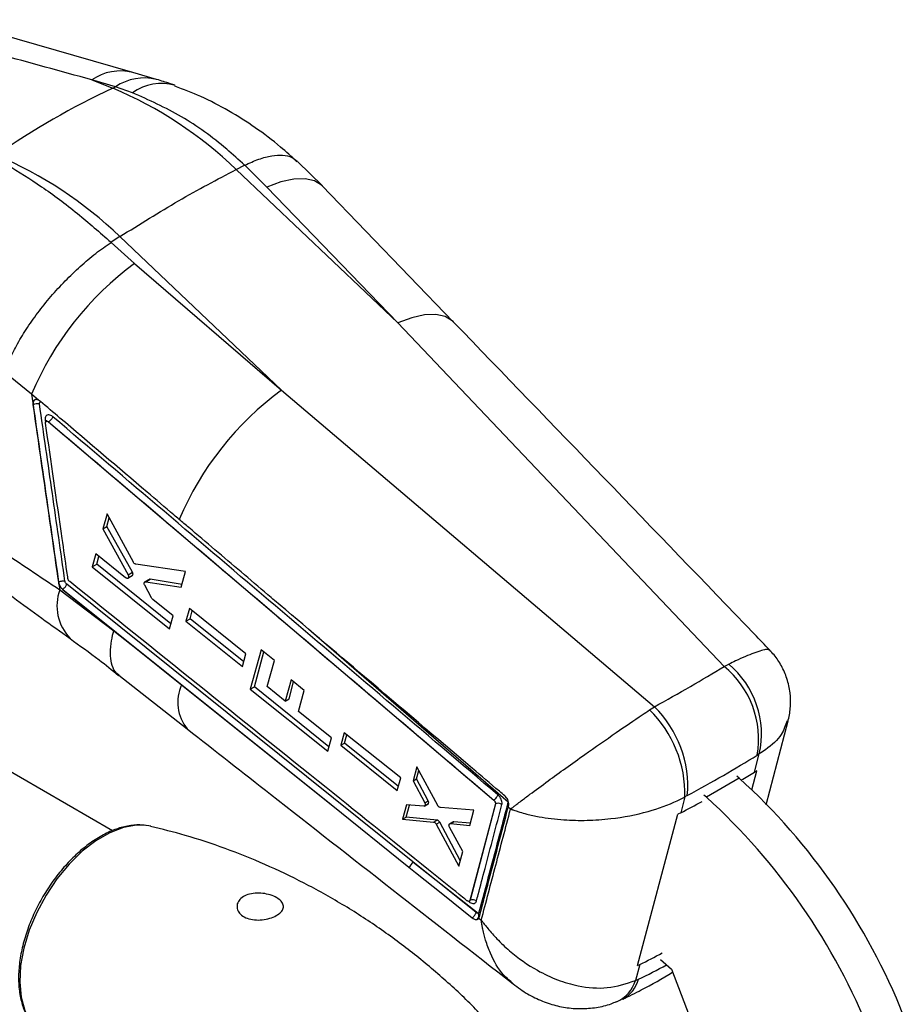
# Model space of a CAD drawing. Extents: x 28 to 393, y 15 to 279.
# Tile 18 of 18: x 286 to 360, y 188 to 271. Entities that reach past the tile are written whole.
import ezdxf

# ---------------------------------------------------------------- set-up
doc = ezdxf.new("R2010")
doc.units = 0
doc.layers.get('0').update_dxf_attribs({"linetype": 'CONTINUOUS'})

msp = doc.modelspace()

# ---------------------------------------------------------------- linework, layer by layer
at = {"color": 7, "linetype": 'CONTINUOUS'}
for p, q in [((295.5318, 266.0976), (280.1313, 270.5286)), ((297.5407, 265.5138), (295.5326, 266.0973)), ((292.0935, 265.481), (293.8522, 264.782)), ((294.1015, 264.8976), (292.0935, 265.481)), ((293.8522, 264.782), (294.1015, 264.8976)), ((295.5224, 264.3973), (294.1015, 264.8976)), ((304.2218, 257.9575), (304.9312, 258.3187)), ((304.2218, 257.9575), (317.7882, 245.0747)), ((304.933, 258.3196), (304.9312, 258.3187)), ((306.7808, 256.4696), (304.933, 258.3196)), ((311.4532, 256.5802), (309.3772, 258.6375)), ((317.7882, 245.0747), (306.7808, 256.4696)), ((322.4452, 245.1752), (311.438, 256.5734)), ((294.4636, 252.3242), (293.7162, 251.8445)), ((308.03, 239.4413), (294.4636, 252.3242)), ((293.7162, 251.8445), (293.7143, 251.8432)), ((293.7143, 251.8432), (295.6963, 250.0706)), ((295.6963, 250.0706), (308.03, 239.4413)), ((345.1873, 216.2475), (317.7882, 245.0747)), ((287.0503, 239.0908), (284.7995, 240.9216)), ((287.6137, 238.603), (287.0503, 239.0908)), ((287.0503, 239.0908), (287.1537, 238.3702)), ((308.03, 239.4413), (339.3243, 212.8629)), ((287.1537, 238.3702), (287.1557, 238.2037)), ((287.1557, 238.2037), (287.1717, 238.213)), ((287.6137, 238.603), (287.5814, 238.6161)), ((287.7895, 238.4905), (287.6137, 238.603)), ((288.4732, 236.7743), (288.479, 236.7776)), ((288.4732, 236.7743), (325.8391, 205.0375)), ((288.479, 236.7776), (288.4795, 236.7773)), ((293.3831, 229.0589), (293.0266, 227.7947)), ((295.5877, 225.0019), (293.3831, 229.0589)), ((293.3747, 227.9956), (293.5687, 228.7173)), ((293.0266, 227.7947), (293.3747, 227.9956)), ((293.0266, 227.7947), (295.1436, 223.9401)), ((295.5119, 224.1527), (293.3747, 227.9956)), ((292.435, 225.7007), (292.1225, 224.5966)), ((294.9393, 223.6963), (292.435, 225.7007)), ((292.1225, 224.5966), (292.523, 224.8277)), ((292.523, 224.8277), (292.7005, 225.4881)), ((298.7472, 219.8178), (292.523, 224.8277)), ((299.9776, 224.216), (295.8029, 224.8246)), ((292.1225, 224.5966), (298.6284, 219.3941)), ((295.1436, 223.9401), (295.5119, 224.1527)), ((299.6121, 222.9077), (299.9776, 224.216)), ((289.2951, 223.3258), (289.3125, 223.3358)), ((289.3125, 223.3358), (289.3125, 223.3358)), ((289.3461, 223.1386), (289.4107, 222.6914)), ((319.0481, 199.8529), (289.9928, 223.1587)), ((295.1306, 223.6548), (295.5025, 223.8695)), ((295.1638, 223.6856), (295.5349, 223.8998)), ((295.5019, 223.8703), (295.5349, 223.8998)), ((296.9155, 223.5546), (296.5576, 223.3479)), ((296.6353, 223.3607), (296.9923, 223.5668)), ((296.6353, 223.3607), (299.6121, 222.9077)), ((299.677, 223.14), (296.9923, 223.5668)), ((289.4107, 222.6914), (293.9471, 219.2441)), ((289.6524, 222.716), (289.6582, 222.7193)), ((289.6524, 222.716), (295.9309, 217.6807)), ((289.6575, 222.72), (289.6582, 222.7193)), ((289.6582, 222.7193), (312.1804, 204.6507)), ((297.1169, 221.9961), (296.5421, 223.0655)), ((293.8513, 202.4584), (259.7379, 222.1516)), ((298.9373, 220.4962), (297.2195, 221.8712)), ((300.2971, 221.1044), (300.002, 220.0489)), ((305.0378, 217.3052), (300.2971, 221.1044)), ((300.3555, 220.2529), (300.5335, 220.915)), ((298.6284, 219.3941), (298.9373, 220.4962)), ((300.002, 220.0489), (300.3555, 220.2529)), ((300.002, 220.0489), (304.7452, 216.251)), ((304.8515, 216.634), (300.3555, 220.2529)), ((293.9471, 219.2441), (295.9309, 217.6807)), ((295.9309, 217.6807), (299.6382, 214.7075)), ((306.3208, 217.6459), (305.4079, 214.3494)), ((305.7553, 214.5499), (306.5397, 217.4702)), ((307.4265, 216.7586), (306.3208, 217.6459)), ((304.7452, 216.251), (305.0378, 217.3052)), ((306.8197, 214.5629), (307.4265, 216.7586)), ((345.1873, 216.2475), (345.5741, 216.4425)), ((294.367, 215.5066), (300.1171, 211.0013)), ((308.8273, 215.1313), (308.3358, 213.3486)), ((308.6641, 213.5382), (309.0451, 214.9566)), ((309.9333, 214.2441), (308.8273, 215.1313)), ((299.6382, 214.7075), (312.1804, 204.6507)), ((305.4079, 214.3494), (305.7553, 214.5499)), ((305.4079, 214.3494), (311.9087, 209.1475)), ((312.0094, 209.5146), (305.7553, 214.5499)), ((308.3358, 213.3486), (306.8197, 214.5629)), ((309.4427, 212.462), (309.9333, 214.2441)), ((308.3358, 213.3486), (308.6641, 213.5382)), ((312.21, 210.2454), (309.4427, 212.462)), ((338.9253, 212.6043), (339.3243, 212.8629)), ((348.6971, 204.6429), (350.5454, 211.6906)), ((311.9087, 209.1475), (312.21, 210.2454)), ((313.2889, 210.6892), (313.0007, 209.6375)), ((318.029, 206.8896), (313.2889, 210.6892)), ((313.315, 209.819), (313.5028, 210.5177)), ((313.0007, 209.6375), (313.315, 209.819)), ((313.0007, 209.6375), (317.7433, 205.8394)), ((317.836, 206.18), (313.315, 209.819)), ((347.7236, 207.3673), (348.1264, 208.9037)), ((348.1264, 208.9037), (347.9531, 208.8002)), ((319.3895, 207.8266), (319.0673, 206.64)), ((319.3599, 206.8089), (319.5524, 207.5249)), ((321.1375, 204.59), (319.3895, 207.8266)), ((347.5066, 205.9004), (347.9294, 207.4957)), ((347.9294, 207.4957), (347.7236, 207.3673)), ((317.7433, 205.8394), (318.029, 206.8896)), ((319.0673, 206.64), (319.3599, 206.8089)), ((319.0673, 206.64), (320.0456, 204.8094)), ((320.338, 204.9782), (319.3599, 206.8089)), ((346.4469, 206.8713), (343.6892, 205.2793)), ((346.4469, 206.8713), (346.2453, 207.0495)), ((320.0456, 204.8094), (320.338, 204.9782)), ((325.8391, 205.0375), (325.8404, 205.0383)), ((325.8404, 205.0383), (325.8406, 205.0382)), ((341.8905, 205.3038), (341.5329, 203.9725)), ((342.09, 205.4155), (341.8905, 205.3038)), ((343.6892, 205.2793), (343.4876, 205.4575)), ((312.1804, 204.6507), (318.7161, 199.4115)), ((318.5213, 204.6302), (318.1923, 203.4201)), ((318.496, 203.5954), (318.7691, 204.6111)), ((319.966, 204.5189), (318.5213, 204.6302)), ((320.0309, 204.5326), (320.3238, 204.7017)), ((320.074, 204.5812), (320.3666, 204.7501)), ((324.1684, 204.1846), (321.3649, 204.4085)), ((323.8244, 202.908), (324.1684, 204.1846)), ((325.9743, 204.7093), (323.8377, 196.619)), ((325.9895, 204.7181), (323.854, 196.6284)), ((325.9743, 204.7093), (325.9895, 204.7181)), ((327.061, 204.4484), (327.0656, 204.4655)), ((327.2526, 204.2825), (327.061, 204.4484)), ((327.0656, 204.4655), (327.0899, 204.5556)), ((318.1923, 203.4201), (318.496, 203.5954)), ((318.1923, 203.4201), (320.7872, 203.1856)), ((321.079, 203.354), (318.496, 203.5954)), ((320.7872, 203.1856), (321.079, 203.354)), ((337.9212, 191.1396), (341.2912, 203.8556)), ((341.5329, 203.9725), (341.2912, 203.8556)), ((321.0142, 203.0026), (321.3053, 203.1706)), ((321.0142, 203.0026), (322.902, 199.4876)), ((323.0274, 199.9524), (321.3053, 203.1706)), ((323.2341, 200.7185), (322.1262, 202.7634)), ((322.4259, 203.2086), (322.1389, 203.0429)), ((322.2061, 203.0564), (322.4929, 203.222)), ((322.2061, 203.0564), (323.8244, 202.908)), ((323.8742, 203.0929), (322.4929, 203.222)), ((322.902, 199.4876), (323.2341, 200.7185)), ((319.0481, 199.8529), (324.5297, 195.5395)), ((324.3609, 195.594), (319.0481, 199.8529)), ((323.6167, 196.5753), (323.5956, 196.5909)), ((323.7891, 196.5497), (323.784, 196.4939)), ((323.7868, 196.5483), (323.8, 196.556)), ((323.8377, 196.619), (323.854, 196.6284)), ((324.582, 195.1166), (324.6268, 195.217)), ((324.582, 195.1166), (324.7927, 194.9508)), ((338.1039, 191.2285), (337.7448, 189.8964)), ((337.9212, 191.1396), (338.1039, 191.2285)), ((339.8309, 191.6662), (340.7526, 190.8515)), ((340.7526, 190.8515), (352.1857, 161.0939)), ((337.7448, 189.8964), (337.9917, 190.0049))]:
    msp.add_line(p, q, dxfattribs=at)
at = {"color": 8, "linetype": 'CONTINUOUS'}
for p, q in [((288.1892, 236.9233), (288.2188, 236.7178)), ((327.0435, 204.8677), (310.5412, 219.1597)), ((323.7294, 196.5378), (323.784, 196.4939))]:
    msp.add_line(p, q, dxfattribs=at)
at = {"color": 8, "linetype": 'CONTINUOUS', "flags": 128}
for points in [[(311.4391, 256.5746), (311.3853, 256.6279), (310.7832, 257.0079), (309.9991, 257.184), (309.0535, 257.1515), (307.9713, 256.9113), (306.7808, 256.4696)], [(322.4496, 245.1765), (322.3611, 245.2619), (321.7556, 245.6257), (320.9736, 245.7905), (320.0351, 245.7521), (318.9642, 245.5114), (317.7882, 245.0747)], [(296.6622, 202.9064), (295.8614, 202.9285), (294.7609, 202.7345), (293.6121, 202.295), (292.4471, 201.6225), (291.2984, 200.7356), (290.1978, 199.659), (289.1762, 198.4227), (288.2618, 197.0612), (287.4803, 195.6124), (286.8534, 194.1166), (286.3985, 192.6155), (286.1283, 191.1509), (286.0503, 189.7636), (286.1667, 188.4923), (286.4744, 187.3723), (286.9646, 186.4349), (287.1765, 186.1554)]]:
    msp.add_lwpolyline(points, dxfattribs=at)
at = {"color": 7, "linetype": 'CONTINUOUS', "flags": 128}
for points in [[(297.052, 202.8361), (296.8831, 202.8719), (296.6622, 202.9064)], [(318.7161, 199.4115), (319.2727, 198.9653), (321.5673, 197.1262), (324.0316, 195.1512)]]:
    msp.add_lwpolyline(points, dxfattribs=at)
at = {"color": 8, "linetype": 'CONTINUOUS'}
for centre, radius, start, end in [((294.4955, 261.9806), 4.2453, 75.852301, 124.458181), ((296.5034, 261.3973), 4.2451, 75.833, 124.459024), ((297.9382, 261.075), 4.1077, 73.690079, 126.023004), ((293.1511, 221.3464), 3.9749, 160.222641, 223.704894), ((302.8359, 213.2379), 3.5193, 155.317238, 219.439669), ((335.002, 190.736), 2.8685, 293.656097, 342.980927), ((335.4577, 190.6504), 2.615, 297.484832, 345.709034)]:
    msp.add_arc(centre, radius, start, end, dxfattribs=at)
at = {"color": 7, "linetype": 'CONTINUOUS'}
for centre, radius, start, end in [((321.5165, 205.5925), 65.3354, 115.05064, 124.943983), ((280.5477, 233.276), 34.2, 46.19348, 67.10641), ((270.7894, 227.6427), 34.2, 46.19348, 67.10641), ((311.0531, 229.0842), 26.0051, 126.194679, 157.368962), ((323.5353, 218.3251), 26.1975, 126.289283, 156.923646), ((287.5217, 237.5703), 0.7318, 75.039417, 118.568274), ((340.1987, 210.1577), 7.8723, 350.070309, 50.677122), ((340.6841, 210.5856), 7.6299, 347.265856, 50.141532), ((332.0074, 205.542), 9.886, 358.619121, 45.591131), ((332.7963, 206.2013), 9.3269, 355.167163, 45.580268), ((310.3991, 167.1848), 53.6139, 21.678948, 47.750668), ((307.6414, 165.5929), 53.6139, 21.678948, 47.750668), ((326.2068, 204.2604), 0.5067, 51.128064, 115.398688), ((318.1942, 200.1496), 0.904, 305.261484, 340.842466), ((324.0701, 196.1718), 0.5052, 51.057351, 115.332845), ((324.1782, 195.3273), 0.4106, 311.177527, 31.119387), ((324.3873, 195.3403), 0.3535, 26.038883, 52.526937)]:
    msp.add_arc(centre, radius, start, end, dxfattribs=at)
for centre, major_axis, ratio, start_param, end_param in [((266.6323, 205.6685), (402.5764, -109.8752), 0.1543736, 1.5496731, 1.5885279), ((297.0579, 223.3278), (-0.1472, 0.2238), 0.6014609, 5.7881003, 6.2480351), ((278.3951, 207.3687), (84.7894, 27.9838), 0.2086955, 5.4429594, 5.5477389), ((278.3951, 207.3687), (86.8862, 22.2417), 0.2698671, 5.4637032, 5.5684826), ((290.571, 253.2911), (75.5415, -23.8543), 0.6631611, 5.7315441, 5.752644), ((320.1796, 204.9281), (-0.1482, 0.2252), 0.6014609, 3.5099251, 4.5437719), ((320.1814, 204.9285), (-0.1473, 0.2239), 0.6014609, 3.1064425, 3.500762), ((290.5709, 253.2905), (76.6268, -19.9074), 0.7043341, 5.606503, 5.6376849), ((321.1521, 203.1167), (-0.1456, 0.2212), 0.6014609, 4.5640122, 5.832959), ((322.5682, 202.982), (-0.1472, 0.2236), 0.6014609, 5.8403932, 6.2480351), ((287.3248, 241.0476), (76.4228, -20.6765), 0.7079109, 5.6126205, 5.6447813)]:
    msp.add_ellipse(centre, major_axis=major_axis, ratio=ratio, start_param=start_param, end_param=end_param, dxfattribs=at)
at = {"color": 8, "linetype": 'CONTINUOUS'}
msp.add_ellipse((299.9466, 288.6515), major_axis=(-34.1207, 100.2276), ratio=0.6031587, start_param=3.2077949, end_param=3.2489819, dxfattribs=at)
at = {"color": 7, "linetype": 'CONTINUOUS'}
for points, knots in [([(299.0829, 265.0206), (298.9553, 265.0647), (298.4433, 265.2416), (297.9278, 265.3971), (297.5407, 265.5138)], [0, 0, 0, 0, 0.2491955, 1, 1, 1, 1]), ([(309.3097, 258.6075), (308.8594, 259.0263), (307.7503, 260.0579), (305.8361, 261.4908), (303.6009, 262.9083), (301.3453, 264.0836), (299.8015, 264.6694), (299.0698, 264.947)], [0, 0, 0, 0, 0.1493466, 0.3679214, 0.5864023, 0.8039785, 1, 1, 1, 1]), ([(304.9312, 258.3187), (304.4327, 258.7716), (302.7395, 260.3099), (299.6307, 262.566), (296.9042, 263.7813), (295.5224, 264.3973)], [0, 0, 0, 0, 0.1706418, 0.5796619, 1, 1, 1, 1]), ([(304.933, 258.3196), (305.3321, 258.4991), (306.142, 258.8632), (307.2164, 259.1327), (308.1535, 259.182), (308.8814, 259.0308), (309.2007, 258.7613), (309.3409, 258.643)], [0, 0, 0, 0, 0.2056128, 0.4171887, 0.6228017, 0.8343768, 1, 1, 1, 1]), ([(285.0264, 258.3381), (285.9705, 257.7567), (287.8763, 256.5829), (290.8181, 254.3857), (292.7774, 252.6676), (293.7162, 251.8445)], [0, 0, 0, 0, 0.338341, 0.68299, 1, 1, 1, 1]), ([(294.4636, 252.3242), (296.1154, 253.3583), (299.4318, 255.4344), (302.6211, 257.1143), (304.2218, 257.9575)], [0, 0, 0, 0, 0.4980936, 1, 1, 1, 1]), ([(284.7995, 240.9216), (284.8123, 240.9612), (284.9109, 241.2649), (285.1881, 241.9916), (285.7543, 243.1598), (286.5696, 244.5313), (287.5467, 245.9247), (288.6519, 247.3004), (289.8589, 248.6189), (291.1288, 249.8415), (292.4316, 250.9462), (293.2867, 251.5442), (293.7143, 251.8432)], [0, 0, 0, 0, 0.01148215, 0.08803502, 0.20203516, 0.31603495, 0.43003055, 0.54402643, 0.65801991, 0.77201306, 0.88600659, 1, 1, 1, 1]), ([(349.0112, 217.6167), (348.5816, 218.0636), (339.7376, 227.2642), (330.8768, 236.4415), (322.4464, 245.173)], [0, 0, 0, 0, 0.0485754, 1, 1, 1, 1]), ([(287.5814, 238.6161), (287.5412, 238.6276), (287.4464, 238.6547), (287.3143, 238.6314), (287.2066, 238.5436), (287.1645, 238.4406), (287.1549, 238.3775), (287.1537, 238.3702)], [0, 0, 0, 0, 0.1907166, 0.4492636, 0.7077385, 0.9660369, 1, 1, 1, 1]), ([(287.1557, 238.2037), (287.5117, 235.7237), (288.2237, 230.7637), (288.938, 225.8051), (289.2951, 223.3258)], [0, 0, 0, 0, 0.5000002, 1, 1, 1, 1]), ([(287.1717, 238.213), (287.5315, 235.7085), (288.2439, 230.7487), (288.9587, 225.7904), (289.3125, 223.3358)], [0, 0, 0, 0, 0.5049613, 1, 1, 1, 1]), ([(289.8493, 223.4042), (289.4958, 225.858), (288.7818, 230.8149), (288.07, 235.7734), (287.7106, 238.2773)], [0, 0, 0, 0, 0.4950146, 1, 1, 1, 1]), ([(299.434, 228.5934), (299.2881, 228.7175), (298.3887, 229.4816), (295.0529, 232.3162), (291.3173, 235.4912), (288.3355, 238.0262), (287.7895, 238.4905)], [0, 0, 0, 0, 0.0375997, 0.2316505, 0.8592939, 1, 1, 1, 1]), ([(288.8239, 237.2084), (288.8231, 237.2091), (288.7694, 237.2545), (288.656, 237.3276), (288.4958, 237.3709), (288.3778, 237.3542), (288.2809, 237.2993), (288.208, 237.2016), (288.1769, 237.0603), (288.1859, 236.96), (288.1892, 236.9233)], [0, 0, 0, 0, 0.002464, 0.1685121, 0.3345462, 0.484596, 0.5724851, 0.7384221, 0.9043498, 1, 1, 1, 1]), ([(288.8239, 237.2084), (288.8088, 237.1716), (288.7785, 237.098), (288.6906, 236.9729), (288.5856, 236.8566), (288.5149, 236.8037), (288.4795, 236.7773)], [0, 0, 0, 0, 0.25000886, 0.50000266, 0.75000071, 1, 1, 1, 1]), ([(326.1872, 205.473), (319.9635, 210.7575), (307.5061, 221.3351), (295.0547, 231.9144), (288.8239, 237.2084)], [0, 0, 0, 0, 0.4995936, 1, 1, 1, 1]), ([(288.1892, 236.9233), (288.2001, 236.9194), (288.2264, 236.91), (288.2716, 236.8863), (288.2902, 236.8612), (288.3019, 236.8454)], [0, 0, 0, 0, 0.2045951, 0.4976496, 1, 1, 1, 1]), ([(288.2188, 236.6596), (288.2174, 236.6834), (288.2145, 236.7338), (288.2382, 236.7927), (288.2816, 236.8294), (288.3388, 236.8403), (288.3821, 236.8258), (288.4033, 236.8187)], [0, 0, 0, 0, 0.1894688, 0.4026007, 0.6048348, 0.8072176, 1, 1, 1, 1]), ([(290.0995, 223.6107), (290.0701, 223.8147), (289.9075, 224.9399), (289.2797, 229.289), (288.6829, 233.435), (288.2188, 236.6596)], [0, 0, 0, 0, 0.0469034, 0.2587395, 1, 1, 1, 1]), ([(288.3173, 236.8683), (288.3173, 236.8686), (288.3175, 236.8695), (288.3056, 236.8413), (288.28, 236.8294), (288.2683, 236.824)], [0, 0, 0, 0, 0.1778953, 0.6247784, 1, 1, 1, 1]), ([(288.4033, 236.8187), (288.4047, 236.8181), (288.4282, 236.8076), (288.4514, 236.7904), (288.4732, 236.7743)], [0, 0, 0, 0, 0.0609597, 1, 1, 1, 1]), ([(288.4033, 236.8187), (288.4046, 236.8182), (288.43, 236.8089), (288.4551, 236.7928), (288.479, 236.7776)], [0, 0, 0, 0, 0.0518717, 1, 1, 1, 1]), ([(288.4795, 236.7773), (294.7099, 231.4827), (307.1605, 220.9022), (319.6171, 210.3234), (325.8404, 205.0383)], [0, 0, 0, 0, 0.5004045, 1, 1, 1, 1]), ([(280.1467, 229.0924), (281.5607, 228.0639), (284.4105, 225.9912), (287.7356, 223.7968), (289.4107, 222.6914)], [0, 0, 0, 0, 0.4962, 1, 1, 1, 1]), ([(307.4444, 221.789), (307.2581, 221.9472), (306.3183, 222.7453), (303.9169, 224.7849), (301.4331, 226.8949), (299.703, 228.3649), (299.434, 228.5934)], [0, 0, 0, 0, 0.0697463, 0.351936, 0.8992653, 1, 1, 1, 1]), ([(295.8029, 224.8246), (295.7806, 224.8307), (295.7359, 224.843), (295.668, 224.894), (295.6182, 224.9505), (295.5952, 224.9892), (295.5877, 225.0019)], [0, 0, 0, 0, 0.2866911, 0.5733705, 0.8599896, 1, 1, 1, 1]), ([(282.0898, 224.6461), (282.4434, 224.3691), (283.5223, 223.5237), (285.4633, 222.0756), (287.8337, 220.3406), (289.4763, 219.1706), (290.2734, 218.6029)], [0, 0, 0, 0, 0.1439569, 0.4392886, 0.7279017, 1, 1, 1, 1]), ([(295.1436, 223.9401), (295.1561, 223.9135), (295.1812, 223.8602), (295.1927, 223.7809), (295.1849, 223.7218), (295.1694, 223.6953), (295.1638, 223.6856)], [0, 0, 0, 0, 0.2798426, 0.5597242, 0.8390145, 1, 1, 1, 1]), ([(295.5349, 223.8998), (295.5436, 223.9174), (295.561, 223.9525), (295.5594, 224.0267), (295.5408, 224.0961), (295.5197, 224.1375), (295.5119, 224.1527)], [0, 0, 0, 0, 0.278833, 0.557639, 0.8367097, 1, 1, 1, 1]), ([(289.2951, 223.3258), (289.3079, 223.2652), (289.321, 223.203), (289.3454, 223.1404), (289.3461, 223.1386)], [0, 0, 0, 0, 0.9725003, 1, 1, 1, 1]), ([(289.3125, 223.3358), (289.347, 223.3531), (289.416, 223.3876), (289.5472, 223.419), (289.6807, 223.4304), (289.7689, 223.4225), (289.8224, 223.4115), (289.8382, 223.407), (289.8494, 223.4038)], [0, 0, 0, 0, 0.2238237, 0.4476458, 0.6714722, 0.8953013, 0.9255533, 1, 1, 1, 1]), ([(289.3125, 223.3358), (289.3204, 223.2953), (289.341, 223.1886), (289.4184, 223.0086), (289.5335, 222.8403), (289.62, 222.7517), (289.6568, 222.7206), (289.6568, 222.7206)], [0, 0, 0, 0, 0.183768, 0.4845976, 0.7857761, 0.9998922, 1, 1, 1, 1]), ([(289.3461, 223.1386), (289.3732, 223.0797), (289.4309, 222.9539), (289.5446, 222.81), (289.625, 222.7399), (289.6524, 222.7159)], [0, 0, 0, 0, 0.3673776, 0.7841281, 1, 1, 1, 1]), ([(289.6575, 222.72), (289.6879, 222.7427), (289.7488, 222.7882), (289.8402, 222.8873), (289.9189, 222.9956), (289.9618, 223.0764), (289.9834, 223.1293), (289.9893, 223.1477), (289.9928, 223.1587)], [0, 0, 0, 0, 0.2178533, 0.4357129, 0.6535633, 0.8714203, 0.9234752, 1, 1, 1, 1]), ([(289.9928, 223.1587), (289.9777, 223.1722), (289.9413, 223.2049), (289.8934, 223.2731), (289.8611, 223.3449), (289.8525, 223.388), (289.8493, 223.4042)], [0, 0, 0, 0, 0.2129434, 0.5149804, 0.8170009, 1, 1, 1, 1]), ([(290.2427, 223.3662), (290.2223, 223.3849), (290.1805, 223.4234), (290.1321, 223.5007), (290.1074, 223.5658), (290.1012, 223.6013), (290.0995, 223.6107)], [0, 0, 0, 0, 0.2894589, 0.5947839, 0.8928025, 1, 1, 1, 1]), ([(323.5956, 196.5909), (323.4714, 196.6906), (322.583, 197.404), (318.6382, 200.5715), (307.645, 209.3979), (297.4155, 217.6088), (290.2427, 223.3662)], [0, 0, 0, 0, 0.0111742, 0.0799075, 0.3548404, 1, 1, 1, 1]), ([(295.1638, 223.6856), (295.151, 223.672), (295.1253, 223.6449), (295.0665, 223.6368), (295.0019, 223.6527), (294.9596, 223.6822), (294.9393, 223.6963)], [0, 0, 0, 0, 0.2550246, 0.5100522, 0.7655805, 1, 1, 1, 1]), ([(296.5421, 223.0655), (296.5298, 223.0931), (296.5053, 223.1481), (296.496, 223.2288), (296.5061, 223.2884), (296.5233, 223.3145), (296.5296, 223.3242)], [0, 0, 0, 0, 0.2790927, 0.5582192, 0.8367714, 1, 1, 1, 1]), ([(296.5296, 223.3242), (296.5435, 223.3369), (296.5716, 223.3627), (296.6139, 223.3614), (296.6353, 223.3607)], [0, 0, 0, 0, 0.4946425, 1, 1, 1, 1]), ([(289.6568, 222.7206), (289.6569, 222.7205), (289.6571, 222.7203), (289.6573, 222.7201), (289.6575, 222.72)], [0, 0, 0, 0, 0.0860536, 1, 1, 1, 1]), ([(297.2195, 221.8712), (297.1984, 221.8903), (297.1589, 221.926), (297.1302, 221.9739), (297.1169, 221.9961)], [0, 0, 0, 0, 0.5355162, 1, 1, 1, 1]), ([(326.7718, 205.386), (326.618, 205.5165), (325.7099, 206.2866), (321.7852, 209.6156), (315.4958, 214.9524), (309.9627, 219.6506), (307.4444, 221.789)], [0, 0, 0, 0, 0.02386519, 0.14088719, 0.6089753, 1, 1, 1, 1]), ([(294.3905, 215.5369), (294.313, 215.5866), (294.0466, 215.7576), (293.7874, 216.2918), (293.6289, 217.12), (293.6821, 218.0823), (293.8339, 218.827), (293.9354, 219.201), (293.9471, 219.2441)], [0, 0, 0, 0, 0.094894, 0.3263543, 0.5578231, 0.7892912, 0.9757211, 1, 1, 1, 1]), ([(290.2713, 218.5954), (291.0889, 218.012), (292.4567, 217.0358), (293.8073, 215.9408), (294.3507, 215.5002)], [0, 0, 0, 0, 0.5976809, 1, 1, 1, 1]), ([(350.5308, 211.672), (350.5424, 211.7047), (350.6786, 212.0881), (350.7642, 212.8871), (350.7513, 214.0564), (350.4929, 215.223), (350.0192, 216.2947), (349.5088, 217.0913), (349.1242, 217.4746), (348.9967, 217.6016)], [0, 0, 0, 0, 0.016397, 0.1921546, 0.3695869, 0.5618027, 0.743494, 0.9149767, 1, 1, 1, 1]), ([(327.2526, 204.2825), (327.2564, 204.2854), (327.2608, 204.2889), (327.2681, 204.2946), (327.2765, 204.3011), (327.2927, 204.3136), (327.3201, 204.3349), (327.3664, 204.3708), (327.4453, 204.4319), (327.5809, 204.5364), (327.818, 204.7183), (328.2466, 205.0446), (329.0807, 205.6716), (330.3148, 206.5825), (331.8784, 207.7147), (333.7937, 209.0804), (336.0105, 210.6298), (337.8407, 211.8788), (338.7198, 212.4668), (338.9253, 212.6043)], [0, 0, 0, 0, 0.0014916, 0.0017428, 0.0028487, 0.0047813, 0.0080258, 0.0134728, 0.0226203, 0.0379957, 0.0639041, 0.1078782, 0.1841251, 0.3259046, 0.4504514, 0.5749478, 0.7753524, 0.9474854, 1, 1, 1, 1]), ([(300.1183, 211.0029), (302.4499, 209.1758), (311.5621, 202.0348), (320.6758, 194.9126), (327.4576, 189.6128)], [0, 0, 0, 0, 0.2558671, 1, 1, 1, 1]), ([(325.8391, 205.0375), (325.8597, 205.0175), (325.901, 204.9775), (325.9479, 204.899), (325.9764, 204.818), (325.9828, 204.753), (325.9765, 204.7204), (325.9743, 204.7093)], [0, 0, 0, 0, 0.2210866, 0.4421571, 0.6634217, 0.885043, 1, 1, 1, 1]), ([(326.1872, 205.473), (326.1723, 205.4362), (326.1425, 205.3625), (326.0542, 205.2361), (325.948, 205.1184), (325.8764, 205.0649), (325.8406, 205.0382)], [0, 0, 0, 0, 0.24999791, 0.49999453, 0.75000246, 1, 1, 1, 1]), ([(325.8406, 205.0382), (325.8543, 205.0271), (325.8904, 204.9978), (325.9406, 204.9357), (325.9804, 204.8572), (325.9989, 204.7803), (325.9925, 204.7381), (325.9895, 204.7181)], [0, 0, 0, 0, 0.1350923, 0.3568686, 0.578412, 0.7997528, 1, 1, 1, 1]), ([(326.5248, 204.6548), (326.5324, 204.7047), (326.5485, 204.8097), (326.5081, 205.0043), (326.4179, 205.2049), (326.3026, 205.3662), (326.2189, 205.4436), (326.1872, 205.473)], [0, 0, 0, 0, 0.2003708, 0.4217076, 0.6430725, 0.8645115, 1, 1, 1, 1]), ([(327.0899, 204.5556), (327.0993, 204.6149), (327.1189, 204.7392), (327.0674, 204.963), (326.9643, 205.1739), (326.8568, 205.3101), (326.7882, 205.3714), (326.7718, 205.386)], [0, 0, 0, 0, 0.2330253, 0.4882869, 0.7093381, 0.9303507, 1, 1, 1, 1]), ([(327.2526, 204.2825), (327.2585, 204.2803), (327.2653, 204.2777), (327.2766, 204.2736), (327.2896, 204.2688), (327.3146, 204.2597), (327.3568, 204.2444), (327.4282, 204.2189), (327.549, 204.1768), (327.755, 204.1079), (328.1111, 203.9969), (328.7429, 203.8229), (329.9371, 203.5632), (331.6267, 203.3523), (333.6678, 203.3088), (336.0709, 203.4732), (338.7091, 203.9851), (340.749, 204.7182), (341.6742, 205.1928), (341.8905, 205.3038)], [0, 0, 0, 0, 0.0014915, 0.0017429, 0.00285, 0.0047836, 0.0080292, 0.0134778, 0.0226273, 0.0380055, 0.0639175, 0.1078951, 0.1841439, 0.3259048, 0.4504519, 0.5749484, 0.7753539, 0.9474862, 1, 1, 1, 1]), ([(320.074, 204.5812), (320.0635, 204.565), (320.0426, 204.5326), (320.0002, 204.5183), (319.9729, 204.5188), (319.966, 204.5189)], [0, 0, 0, 0, 0.42682615, 0.85361072, 1, 1, 1, 1]), ([(320.0456, 204.8094), (320.0576, 204.7823), (320.0817, 204.7281), (320.0928, 204.6456), (320.0804, 204.6031), (320.074, 204.5812)], [0, 0, 0, 0, 0.32623087, 0.65246512, 1, 1, 1, 1]), ([(321.3649, 204.4085), (321.3435, 204.4128), (321.3007, 204.4213), (321.2333, 204.4668), (321.1765, 204.5253), (321.1493, 204.5704), (321.1375, 204.59)], [0, 0, 0, 0, 0.2653518, 0.5306984, 0.7961696, 1, 1, 1, 1]), ([(324.3877, 196.5647), (324.4357, 196.7463), (324.6758, 197.6544), (325.3887, 200.3514), (326.0526, 202.8662), (326.5248, 204.6548)], [0, 0, 0, 0, 0.0673379, 0.3366886, 1, 1, 1, 1]), ([(327.0435, 204.8677), (326.9956, 204.6862), (326.7562, 203.7785), (325.9432, 200.6965), (325.1768, 197.7955), (324.6023, 195.6208)], [0, 0, 0, 0, 0.0589074, 0.2945369, 1, 1, 1, 1]), ([(324.6268, 195.217), (324.6698, 195.3801), (324.9046, 196.2696), (325.7167, 199.3471), (326.4846, 202.2609), (327.061, 204.4484)], [0, 0, 0, 0, 0.05299591, 0.28902606, 1, 1, 1, 1]), ([(324.7927, 194.9508), (325.1983, 196.49), (326.0182, 199.6015), (326.8382, 202.7111), (327.2526, 204.2825)], [0, 0, 0, 0, 0.4946651, 1, 1, 1, 1]), ([(296.6116, 202.8944), (296.5332, 202.9105), (296.14, 202.9916), (295.3624, 202.9232), (294.3011, 202.6845), (293.2022, 202.2169), (292.0995, 201.5519), (291.0201, 200.7008), (289.9917, 199.6881), (289.0381, 198.5392), (288.1808, 197.2817), (287.439, 195.945), (286.8299, 194.5596), (286.3681, 193.1572), (286.0653, 191.7688), (285.931, 190.4254), (285.971, 189.1553), (286.1945, 187.9944), (286.5761, 186.9744), (286.9725, 186.4383), (287.1636, 186.18)], [0, 0, 0, 0, 0.0138417, 0.069436, 0.1262242, 0.1840757, 0.2424997, 0.3010569, 0.3595368, 0.4179162, 0.4762243, 0.5345093, 0.5928224, 0.6512064, 0.7097199, 0.7684163, 0.8273238, 0.8863902, 0.9452593, 1, 1, 1, 1]), ([(325.1491, 186.5863), (324.976, 186.779), (323.9969, 187.8687), (322.0176, 189.7202), (319.2227, 192.1082), (316.2535, 194.3034), (313.156, 196.3035), (309.9494, 198.091), (306.6613, 199.6591), (303.317, 200.9937), (300.1023, 202.0679), (297.9954, 202.589), (297.0272, 202.8284)], [0, 0, 0, 0, 0.0239915, 0.135661, 0.247447, 0.3590729, 0.4703238, 0.5810252, 0.6910125, 0.8001004, 0.9081362, 1, 1, 1, 1]), ([(320.7872, 203.1856), (320.8088, 203.181), (320.8518, 203.172), (320.9193, 203.1258), (320.9757, 203.0669), (321.0026, 203.022), (321.0142, 203.0026)], [0, 0, 0, 0, 0.2661523, 0.5322982, 0.7985582, 1, 1, 1, 1]), ([(322.1262, 202.7634), (322.1138, 202.7906), (322.0891, 202.845), (322.0788, 202.9249), (322.0871, 202.9761), (322.0982, 202.9987), (322.1005, 203.0033)], [0, 0, 0, 0, 0.30688803, 0.61380379, 0.92041369, 1, 1, 1, 1]), ([(322.1005, 203.0033), (322.112, 203.0182), (322.1351, 203.0481), (322.1769, 203.058), (322.2018, 203.0566), (322.2061, 203.0564)], [0, 0, 0, 0, 0.4521274, 0.9042214, 1, 1, 1, 1]), ([(304.3163, 196.3136), (304.3751, 196.4462), (304.4927, 196.7114), (304.9218, 197.0165), (305.4813, 197.2022), (306.1286, 197.2515), (306.7895, 197.1701), (307.3903, 196.9779), (307.8595, 196.7057), (308.1461, 196.3852), (308.2208, 196.0427), (308.0732, 195.7028), (307.718, 195.3936), (307.1981, 195.146), (306.5729, 194.9891), (305.9086, 194.949), (305.2787, 195.0444), (304.7564, 195.2753), (304.4053, 195.6157), (304.2616, 195.984), (304.3003, 196.2171), (304.3163, 196.3136)], [0, 0, 0, 0, 0.0534553, 0.1069235, 0.1601095, 0.2133855, 0.2671039, 0.3209392, 0.3743713, 0.4275104, 0.4809229, 0.5347478, 0.5884843, 0.6417744, 0.6949536, 0.7485214, 0.8023862, 0.8559861, 0.9091678, 0.9624327, 1, 1, 1, 1]), ([(323.8377, 196.619), (323.83, 196.6002), (323.8145, 196.5625), (323.7663, 196.5345), (323.706, 196.5325), (323.6533, 196.5518), (323.6239, 196.5707), (323.6167, 196.5753)], [0, 0, 0, 0, 0.2312708, 0.4625528, 0.6936179, 0.9242699, 1, 1, 1, 1]), ([(323.784, 196.4939), (323.8253, 196.4644), (323.9214, 196.3956), (324.0756, 196.3459), (324.2227, 196.3573), (324.3351, 196.431), (324.3707, 196.5214), (324.3877, 196.5647)], [0, 0, 0, 0, 0.161075, 0.3753368, 0.5895348, 0.8036771, 1, 1, 1, 1]), ([(323.8025, 196.5523), (323.81, 196.5582), (323.8339, 196.5769), (323.8685, 196.5732), (323.8622, 196.5749), (323.8611, 196.5752)], [0, 0, 0, 0, 0.2739658, 0.8661912, 1, 1, 1, 1]), ([(324.0316, 195.1512), (324.0598, 195.1728), (324.1183, 195.2175), (324.2074, 195.3142), (324.2843, 195.4212), (324.3368, 195.5186), (324.3537, 195.5715), (324.3609, 195.594)], [0, 0, 0, 0, 0.2013903, 0.4189191, 0.6364522, 0.8452222, 1, 1, 1, 1]), ([(324.0316, 195.1512), (324.0928, 195.1095), (324.2091, 195.03), (324.3527, 195), (324.4231, 195.0134), (324.4485, 195.0183)], [0, 0, 0, 0, 0.41523738, 0.78920355, 1, 1, 1, 1]), ([(324.5297, 195.5395), (324.5107, 195.5374), (324.4725, 195.5333), (324.4122, 195.5568), (324.3756, 195.5833), (324.3609, 195.594)], [0, 0, 0, 0, 0.3709756, 0.7459427, 1, 1, 1, 1]), ([(324.4485, 195.0183), (324.4849, 195.034), (324.5365, 195.0562), (324.5716, 195.1029), (324.582, 195.1166)], [0, 0, 0, 0, 0.7060516, 1, 1, 1, 1]), ([(324.6024, 195.6208), (324.5949, 195.6013), (324.5801, 195.5626), (324.5464, 195.5472), (324.5297, 195.5395)], [0, 0, 0, 0, 0.5022676, 1, 1, 1, 1]), ([(324.7927, 194.9508), (324.7974, 194.9444), (324.8029, 194.937), (324.8105, 194.9268), (324.8185, 194.9159), (324.8346, 194.8943), (324.8634, 194.8557), (324.9122, 194.7909), (324.9951, 194.6821), (325.1372, 194.4998), (325.3837, 194.1952), (325.712, 193.8139), (326.3069, 193.1722), (327.4975, 192.0435), (329.2137, 190.8324), (331.1887, 189.9062), (333.1706, 189.3327), (335.4744, 189.1398), (336.9708, 189.6385), (337.7448, 189.8964)], [0, 0, 0, 0, 0.0014925, 0.0017239, 0.0023822, 0.0040138, 0.0067628, 0.0113953, 0.0192035, 0.0323726, 0.0546258, 0.0924344, 0.1263614, 0.2181059, 0.3991279, 0.5206725, 0.6421636, 0.8149179, 1, 1, 1, 1]), ([(336.6625, 188.3296), (337.1871, 188.5802), (338.6137, 189.2614), (339.987, 190.0719), (340.8553, 190.5842)], [0, 0, 0, 0, 0.3677925, 1, 1, 1, 1]), ([(327.4717, 189.6253), (327.6699, 189.4642), (328.2334, 189.0061), (329.2698, 188.4279), (330.5379, 187.9078), (331.8395, 187.5988), (333.1562, 187.4912), (334.4522, 187.6087), (335.4637, 187.8212), (335.9998, 188.0686), (336.1443, 188.1353)], [0, 0, 0, 0, 0.0834395, 0.2372978, 0.3856531, 0.5290766, 0.6703246, 0.8104709, 0.9489021, 1, 1, 1, 1])]:
    msp.add_open_spline(points, degree=3, knots=knots, dxfattribs=at)
at = {"color": 8, "linetype": 'CONTINUOUS'}
for points, knots in [([(287.3087, 238.6089), (287.2796, 238.5894), (287.214, 238.5454), (287.1612, 238.4061), (287.1682, 238.2783), (287.1717, 238.213)], [0, 0, 0, 0, 0.2800007, 0.6324415, 1, 1, 1, 1]), ([(287.7106, 238.2773), (287.709, 238.3039), (287.706, 238.3559), (287.7314, 238.4139), (287.7734, 238.4508), (287.8129, 238.4529), (287.8324, 238.454)], [0, 0, 0, 0, 0.260656, 0.5088663, 0.7568751, 1, 1, 1, 1]), ([(349.0061, 217.611), (348.9388, 217.6413), (348.7582, 217.7224), (347.8286, 217.4521), (346.5731, 216.9199), (345.7634, 216.533), (345.5741, 216.4425)], [0, 0, 0, 0, 0.2190068, 0.5872313, 0.9035093, 1, 1, 1, 1]), ([(350.4526, 211.6982), (350.3358, 211.3077), (350.083, 210.4619), (349.0721, 209.5253), (348.3056, 209.0215), (348.1264, 208.9037)], [0, 0, 0, 0, 0.3964924, 0.8589226, 1, 1, 1, 1]), ([(323.854, 196.6284), (323.854, 196.6284), (323.8488, 196.6101), (323.8355, 196.5796), (323.8091, 196.565), (323.7981, 196.5588)], [0, 0, 0, 0, 0.0005409, 0.5813001, 1, 1, 1, 1]), ([(327.4701, 189.623), (327.1913, 189.8604), (326.4264, 190.5116), (325.6747, 191.8134), (325.2264, 193.0331), (325.034, 193.7268), (324.9382, 194.1379), (324.8735, 194.4659), (324.8387, 194.662), (324.8193, 194.779), (324.8083, 194.8487), (324.8019, 194.8901), (324.7983, 194.9133), (324.7966, 194.925), (324.7949, 194.9359), (324.7937, 194.9439), (324.7927, 194.9508)], [0, 0, 0, 0, 0.2065107, 0.5664287, 0.74881363, 0.81623598, 0.89140399, 0.93564555, 0.96182581, 0.97734801, 0.98655702, 0.99202196, 0.99526479, 0.99657257, 0.99703321, 1, 1, 1, 1])]:
    msp.add_open_spline(points, degree=3, knots=knots, dxfattribs=at)

doc.saveas('drawing.dxf')
